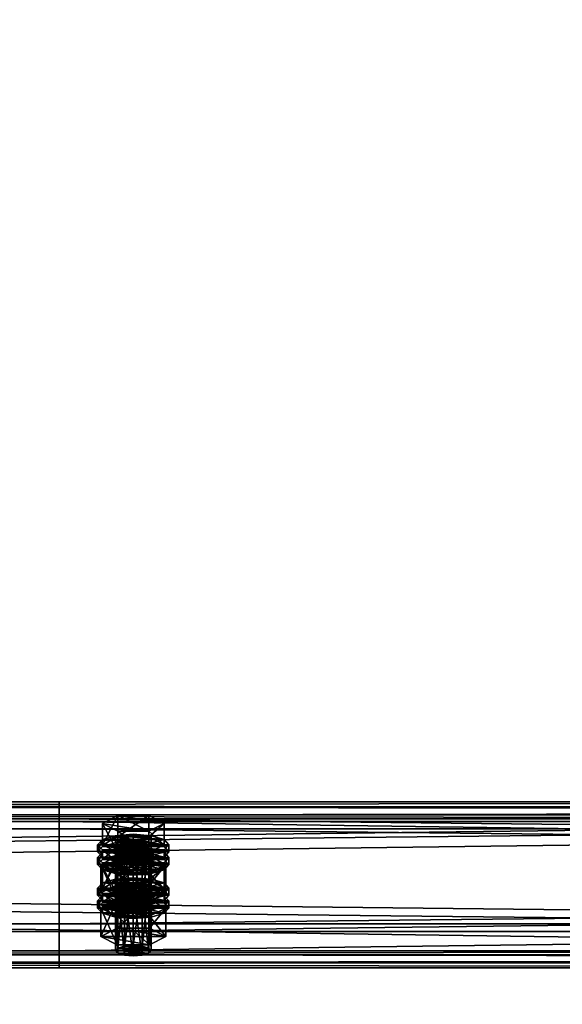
# Model space of a CAD drawing. Header units: millimetres. Extents: x 60485 to 71303, y 100 to 16900.
# Tile 121 of 256: x 65487 to 65669, y 662 to 993. Entities that reach past the tile are written whole.
import ezdxf

# ---------------------------------------------------------------- set-up
doc = ezdxf.new("R2010")
doc.units = ezdxf.units.MM
for name, color, linetype in [('13', 7, 'Continuous'), ('3', 7, 'Continuous'), ('9', 7, 'Continuous')]:
    doc.layers.add(name, color=color, linetype=linetype)

msp = doc.modelspace()

# ---------------------------------------------------------------- meshes
at = {"layer": '13', "color": 7}
mesh = msp.add_polyface(dxfattribs=at)
corners = [(65522, 695.73, 3219.76), (65525, 717, 3225.43), (65522, 716.76, 3226.2), (65522, 713.72, 3236.13), (65528, 713.72, 3236.13), (65525, 713.49, 3236.9), (65519.8, 714.37, 3234.03), (65530.2, 714.37, 3234.03), (65519, 715.24, 3231.16), (65531, 715.24, 3231.16), (65519.8, 716.12, 3228.3), (65530.2, 716.12, 3228.3), (65528, 716.76, 3226.2), (65514.61, 715.24, 3231.16), (65519.8, 717.88, 3222.56), (65519.8, 725.05, 3224.75), (65514.61, 722.42, 3233.36), (65530.2, 725.05, 3224.75), (65530.2, 712.61, 3239.77), (65519.8, 712.61, 3239.77), (65519.8, 719.78, 3241.97), (65530.2, 719.78, 3241.97), (65513, 712.85, 3230.43), (65514.61, 714.61, 3224.7), (65514.61, 717, 3225.43), (65513, 715.24, 3231.16), (65519, 715.89, 3220.5), (65519, 718.28, 3221.23), (65525, 716.36, 3218.96), (65525, 718.75, 3219.69), (65525, 709.34, 3241.91), (65519, 712.2, 3241.1), (65525, 711.73, 3242.64), (65519, 709.81, 3240.37), (65514.61, 711.1, 3236.17), (65514.61, 713.49, 3236.9), (65531, 715.89, 3220.5), (65535.39, 714.61, 3224.7), (65537, 712.85, 3230.43), (65535.39, 711.1, 3236.17), (65531, 712.2, 3241.1), (65535.39, 713.49, 3236.9), (65537, 715.24, 3231.16), (65535.39, 717, 3225.43), (65514.61, 710.3, 3223.38), (65519, 711.59, 3219.18), (65519, 713.98, 3219.91), (65514.61, 712.7, 3224.11), (65525, 712.06, 3217.64), (65525, 714.45, 3218.37), (65537, 710.94, 3229.85), (65513, 710.94, 3229.85), (65535.39, 712.7, 3224.11)]
mesh.append_faces([[corners[k] for k in face] for face in [(0, 1, 2, 2), (3, 4, 5, 5), (12, 2, 1, 1), (13, 15, 16, 16), (14, 17, 15, 15), (19, 16, 20, 20), (18, 13, 19, 19), (16, 21, 20, 20), (22, 24, 25, 25), (23, 27, 24, 24), (26, 29, 27, 27), (30, 31, 32, 32), (33, 35, 31, 31), (34, 25, 35, 35), (26, 36, 28, 28), (31, 40, 32, 32), (44, 46, 47, 47), (45, 49, 46, 46)]], dxfattribs={"vtx0": -1, "color": 7})
mesh.append_faces([[corners[k] for k in face] for face in [(4, 3, 6, 6), (7, 6, 8, 8), (9, 8, 10, 10), (11, 10, 2, 2), (18, 14, 13, 13), (21, 16, 15, 15), (37, 26, 23, 23), (38, 23, 22, 22), (39, 22, 34, 34), (40, 31, 35, 35), (41, 35, 25, 25), (42, 25, 24, 24), (43, 24, 27, 27), (50, 51, 47, 47), (52, 47, 46, 46)]], dxfattribs={"vtx0": -1, "vtx2": -1, "vtx3": -1, "color": 7})
mesh.append_faces([[corners[k] for k in face] for face in [(13, 14, 15, 15), (18, 19, 20, 20), (19, 13, 16, 16), (22, 23, 24, 24), (23, 26, 27, 27), (26, 28, 29, 29), (33, 34, 35, 35), (34, 22, 25, 25), (44, 45, 46, 46), (45, 48, 49, 49)]], dxfattribs={"vtx2": -1, "vtx3": -1, "color": 7})
mesh = msp.add_polyface(dxfattribs=at)
corners = [(65525, 695.96, 3218.99), (65528, 716.76, 3226.2), (65525, 717, 3225.43), (65528, 695.73, 3219.76), (65530.2, 716.12, 3228.3), (65528, 713.72, 3236.13), (65519.8, 714.37, 3234.03), (65530.2, 714.37, 3234.03), (65519, 715.24, 3231.16), (65531, 715.24, 3231.16), (65519.8, 716.12, 3228.3), (65522, 716.76, 3226.2), (65519.8, 717.88, 3222.56), (65530.2, 717.88, 3222.56), (65530.2, 725.05, 3224.75), (65535.39, 715.24, 3231.16), (65535.39, 722.42, 3233.36), (65530.2, 712.61, 3239.77), (65530.2, 719.78, 3241.97), (65519.8, 719.78, 3241.97), (65519.8, 725.05, 3224.75), (65525, 716.36, 3218.96), (65531, 715.89, 3220.5), (65531, 718.28, 3221.23), (65525, 718.75, 3219.69), (65535.39, 714.61, 3224.7), (65535.39, 717, 3225.43), (65537, 712.85, 3230.43), (65537, 715.24, 3231.16), (65535.39, 711.1, 3236.17), (65535.39, 713.49, 3236.9), (65531, 712.2, 3241.1), (65531, 709.81, 3240.37), (65525, 711.73, 3242.64), (65519, 715.89, 3220.5), (65514.61, 714.61, 3224.7), (65513, 712.85, 3230.43), (65514.61, 713.49, 3236.9), (65513, 715.24, 3231.16), (65514.61, 717, 3225.43), (65519, 718.28, 3221.23), (65525, 712.06, 3217.64), (65531, 711.59, 3219.18), (65531, 713.98, 3219.91), (65525, 714.45, 3218.37), (65535.39, 710.3, 3223.38), (65535.39, 712.7, 3224.11), (65537, 710.94, 3229.85), (65519, 711.59, 3219.18), (65514.61, 712.7, 3224.11), (65519, 713.98, 3219.91)]
mesh.append_faces([[corners[k] for k in face] for face in [(0, 1, 2, 2), (3, 4, 1, 1), (13, 16, 14, 14), (15, 18, 16, 16), (17, 19, 18, 18), (12, 15, 13, 13), (16, 20, 14, 14), (21, 23, 24, 24), (22, 26, 23, 23), (25, 28, 26, 26), (27, 30, 28, 28), (29, 31, 30, 30), (32, 33, 31, 31), (23, 40, 24, 24), (41, 43, 44, 44), (42, 46, 43, 43), (45, 47, 46, 46), (48, 42, 41, 41), (43, 50, 44, 44)]], dxfattribs={"vtx0": -1, "color": 7})
mesh.append_faces([[corners[k] for k in face] for face in [(5, 6, 7, 7), (7, 8, 9, 9), (9, 10, 4, 4), (4, 11, 1, 1), (15, 12, 17, 17), (18, 20, 16, 16), (22, 34, 25, 25), (25, 35, 27, 27), (27, 36, 29, 29), (31, 37, 30, 30), (30, 38, 28, 28), (28, 39, 26, 26), (26, 40, 23, 23), (47, 49, 46, 46), (46, 50, 43, 43)]], dxfattribs={"vtx0": -1, "vtx1": -1, "color": 7})
mesh.append_faces([[corners[k] for k in face] for face in [(12, 13, 14, 14), (13, 15, 16, 16), (15, 17, 18, 18), (21, 22, 23, 23), (22, 25, 26, 26), (25, 27, 28, 28), (27, 29, 30, 30), (41, 42, 43, 43), (42, 45, 46, 46)]], dxfattribs={"vtx2": -1, "vtx3": -1, "color": 7})
mesh = msp.add_polyface(dxfattribs=at)
corners = [(65514.61, 700.62, 3278.98), (65519.8, 703.25, 3270.37), (65519.8, 710.42, 3272.57), (65514.61, 707.79, 3281.17), (65530.2, 710.42, 3272.57), (65519.8, 697.99, 3287.58), (65519.8, 705.16, 3289.78), (65530.2, 705.16, 3289.78), (65519, 701.27, 3268.31), (65525, 704.13, 3267.5), (65519, 703.66, 3269.04), (65531, 703.66, 3269.04), (65519, 694.21, 3224.73), (65519.8, 695.08, 3221.86), (65519.8, 716.12, 3228.3), (65519, 715.24, 3231.16), (65522, 695.73, 3219.76), (65522, 716.76, 3226.2), (65525, 695.96, 3218.99), (65525, 717, 3225.43), (65525, 692.45, 3230.47), (65522, 692.69, 3229.7), (65522, 713.72, 3236.13), (65525, 713.49, 3236.9), (65519.8, 693.33, 3227.6), (65519.8, 714.37, 3234.03), (65514.03, 698.99, 3226.19), (65519.52, 701.77, 3217.11), (65519.52, 711.33, 3220.03), (65514.03, 708.55, 3229.12), (65530.48, 711.33, 3220.03), (65519.52, 696.21, 3235.28), (65519.52, 705.77, 3238.2), (65530.48, 705.77, 3238.2), (65525, 709.34, 3241.91), (65519, 709.81, 3240.37), (65519, 712.2, 3241.1), (65531, 709.81, 3240.37), (65514.61, 711.1, 3236.17), (65513, 708.55, 3229.12), (65514.61, 710.3, 3223.38), (65514.61, 712.7, 3224.11), (65513, 710.94, 3229.85), (65525, 705.04, 3240.59), (65519, 705.51, 3239.06), (65519, 707.9, 3239.79), (65525, 707.43, 3241.32), (65514.61, 706.79, 3234.85), (65514.61, 709.19, 3235.59), (65535.39, 710.3, 3223.38), (65519, 711.59, 3219.18), (65537, 708.55, 3229.12), (65535.39, 706.79, 3234.85), (65531, 705.51, 3239.06), (65535.39, 709.19, 3235.59)]
mesh.append_faces([[corners[k] for k in face] for face in [(0, 2, 3, 3), (1, 4, 2, 2), (5, 3, 6, 6), (3, 7, 6, 6), (8, 9, 10, 10), (11, 10, 9, 9), (12, 14, 15, 15), (13, 17, 14, 14), (20, 22, 23, 23), (21, 25, 22, 22), (24, 15, 25, 25), (26, 28, 29, 29), (27, 30, 28, 28), (31, 29, 32, 32), (29, 33, 32, 32), (37, 35, 34, 34), (39, 41, 42, 42), (43, 45, 46, 46), (44, 48, 45, 45), (47, 42, 48, 48), (48, 46, 45, 45)]], dxfattribs={"vtx0": -1, "color": 7})
mesh.append_faces([[corners[k] for k in face] for face in [(7, 3, 2, 2), (33, 29, 28, 28), (37, 38, 35, 35), (49, 50, 40, 40), (51, 40, 39, 39), (52, 39, 47, 47), (53, 47, 44, 44), (54, 48, 42, 42)]], dxfattribs={"vtx0": -1, "vtx2": -1, "vtx3": -1, "color": 7})
mesh.append_faces([[corners[k] for k in face] for face in [(0, 1, 2, 2), (5, 0, 3, 3), (12, 13, 14, 14), (13, 16, 17, 17), (16, 18, 19, 19), (20, 21, 22, 22), (21, 24, 25, 25), (24, 12, 15, 15), (26, 27, 28, 28), (34, 35, 36, 36), (39, 40, 41, 41), (43, 44, 45, 45), (44, 47, 48, 48), (47, 39, 42, 42)]], dxfattribs={"vtx2": -1, "vtx3": -1, "color": 7})
mesh = msp.add_polyface(dxfattribs=at)
corners = [(65519.8, 703.25, 3270.37), (65530.2, 703.25, 3270.37), (65530.2, 710.42, 3272.57), (65535.39, 700.62, 3278.98), (65535.39, 707.79, 3281.17), (65530.2, 705.16, 3289.78), (65530.2, 697.99, 3287.58), (65519.8, 705.16, 3289.78), (65519.8, 710.42, 3272.57), (65525, 701.74, 3266.77), (65531, 703.66, 3269.04), (65525, 704.13, 3267.5), (65535.39, 702.37, 3273.24), (65519, 703.66, 3269.04), (65525, 695.96, 3218.99), (65528, 695.73, 3219.76), (65528, 716.76, 3226.2), (65530.2, 695.08, 3221.86), (65530.2, 716.12, 3228.3), (65531, 694.21, 3224.73), (65531, 715.24, 3231.16), (65530.2, 693.33, 3227.6), (65530.2, 714.37, 3234.03), (65528, 692.69, 3229.7), (65528, 713.72, 3236.13), (65525, 713.49, 3236.9), (65519.52, 701.77, 3217.11), (65530.48, 701.77, 3217.11), (65530.48, 711.33, 3220.03), (65535.97, 698.99, 3226.19), (65535.97, 708.55, 3229.12), (65530.48, 705.77, 3238.2), (65530.48, 696.21, 3235.28), (65519.52, 705.77, 3238.2), (65519.52, 711.33, 3220.03), (65535.39, 711.1, 3236.17), (65531, 709.81, 3240.37), (65531, 712.2, 3241.1), (65525, 709.34, 3241.91), (65525, 711.73, 3242.64), (65514.61, 711.1, 3236.17), (65535.39, 710.3, 3223.38), (65537, 708.55, 3229.12), (65537, 710.94, 3229.85), (65535.39, 706.79, 3234.85), (65535.39, 709.19, 3235.59), (65531, 705.51, 3239.06), (65531, 707.9, 3239.79), (65525, 705.04, 3240.59), (65525, 707.43, 3241.32), (65531, 711.59, 3219.18), (65519, 711.59, 3219.18), (65514.61, 710.3, 3223.38), (65513, 708.55, 3229.12), (65514.61, 706.79, 3234.85), (65519, 705.51, 3239.06), (65514.61, 709.19, 3235.59), (65513, 710.94, 3229.85)]
mesh.append_faces([[corners[k] for k in face] for face in [(1, 4, 2, 2), (3, 5, 4, 4), (6, 7, 5, 5), (4, 8, 2, 2), (9, 10, 11, 11), (17, 20, 18, 18), (19, 22, 20, 20), (21, 24, 22, 22), (23, 25, 24, 24), (27, 30, 28, 28), (29, 31, 30, 30), (32, 33, 31, 31), (30, 34, 28, 28), (42, 45, 43, 43), (44, 47, 45, 45), (46, 49, 47, 47), (46, 55, 48, 48)]], dxfattribs={"vtx0": -1, "color": 7})
mesh.append_faces([[corners[k] for k in face] for face in [(5, 8, 4, 4), (12, 13, 10, 10), (31, 34, 30, 30), (35, 40, 36, 36), (50, 51, 41, 41), (41, 52, 42, 42), (42, 53, 44, 44), (44, 54, 46, 46), (49, 56, 47, 47), (47, 56, 45, 45), (45, 57, 43, 43)]], dxfattribs={"vtx0": -1, "vtx1": -1, "color": 7})
mesh.append_faces([[corners[k] for k in face] for face in [(0, 1, 2, 2), (1, 3, 4, 4), (14, 15, 16, 16), (15, 17, 18, 18), (17, 19, 20, 20), (19, 21, 22, 22), (21, 23, 24, 24), (26, 27, 28, 28), (27, 29, 30, 30), (35, 36, 37, 37), (36, 38, 39, 39), (41, 42, 43, 43), (42, 44, 45, 45), (44, 46, 47, 47), (46, 48, 49, 49)]], dxfattribs={"vtx2": -1, "vtx3": -1, "color": 7})
mesh = msp.add_polyface(dxfattribs=at)
corners = [(65525, 681.34, 3266.81), (65528, 702.14, 3274.01), (65525, 702.37, 3273.24), (65528, 681.1, 3267.57), (65530.2, 701.5, 3276.11), (65530.2, 680.46, 3269.67), (65531, 700.62, 3278.98), (65528, 699.1, 3283.95), (65519.8, 699.74, 3281.85), (65530.2, 699.74, 3281.85), (65519, 700.62, 3278.98), (65519.8, 701.5, 3276.11), (65522, 702.14, 3274.01), (65535.39, 700.62, 3278.98), (65530.2, 697.99, 3287.58), (65530.2, 705.16, 3289.78), (65519.8, 703.25, 3270.37), (65530.2, 703.25, 3270.37), (65535.97, 693.92, 3276.93), (65519.52, 696.7, 3267.85), (65530.48, 696.7, 3267.85), (65525, 701.74, 3266.77), (65531, 701.27, 3268.31), (65531, 703.66, 3269.04), (65535.39, 699.98, 3272.51), (65535.39, 702.37, 3273.24), (65537, 698.23, 3278.25), (65537, 700.62, 3278.98), (65535.39, 696.47, 3283.98), (65535.39, 698.86, 3284.72), (65531, 695.19, 3288.18), (65531, 697.58, 3288.92), (65525, 694.72, 3289.72), (65525, 697.11, 3290.45), (65519, 701.27, 3268.31), (65514.61, 699.98, 3272.51), (65513, 698.23, 3278.25), (65519, 697.58, 3288.92), (65514.61, 698.86, 3284.72), (65513, 700.62, 3278.98), (65514.61, 702.37, 3273.24), (65525, 697.43, 3265.46), (65531, 696.96, 3266.99), (65531, 699.35, 3267.72), (65525, 699.83, 3266.19), (65535.39, 695.68, 3271.19), (65535.39, 698.07, 3271.92), (65537, 696.32, 3277.66), (65519, 696.96, 3266.99), (65514.61, 698.07, 3271.92), (65519, 699.35, 3267.72), (65528, 692.69, 3229.7), (65525, 692.45, 3230.47), (65525, 713.49, 3236.9), (65535.97, 698.99, 3226.19), (65530.48, 696.21, 3235.28), (65530.48, 705.77, 3238.2), (65519.52, 701.77, 3217.11), (65530.48, 701.77, 3217.11)]
mesh.append_faces([[corners[k] for k in face] for face in [(0, 1, 2, 2), (3, 4, 1, 1), (5, 6, 4, 4), (16, 13, 17, 17), (18, 19, 20, 20), (22, 25, 23, 23), (24, 27, 25, 25), (26, 29, 27, 27), (28, 31, 29, 29), (30, 33, 31, 31), (37, 31, 33, 33), (41, 43, 44, 44), (42, 46, 43, 43), (45, 47, 46, 46), (48, 42, 41, 41), (43, 50, 44, 44), (57, 54, 58, 58)]], dxfattribs={"vtx0": -1, "color": 7})
mesh.append_faces([[corners[k] for k in face] for face in [(7, 8, 9, 9), (9, 10, 6, 6), (6, 11, 4, 4), (4, 12, 1, 1), (13, 16, 14, 14), (22, 34, 24, 24), (24, 35, 26, 26), (26, 36, 28, 28), (31, 38, 29, 29), (29, 39, 27, 27), (27, 40, 25, 25), (42, 48, 45, 45), (47, 49, 46, 46), (46, 50, 43, 43), (54, 57, 55, 55)]], dxfattribs={"vtx0": -1, "vtx1": -1, "color": 7})
mesh.append_faces([[corners[k] for k in face] for face in [(13, 14, 15, 15), (21, 22, 23, 23), (22, 24, 25, 25), (24, 26, 27, 27), (26, 28, 29, 29), (28, 30, 31, 31), (30, 32, 33, 33), (41, 42, 43, 43), (42, 45, 46, 46), (51, 52, 53, 53), (54, 55, 56, 56)]], dxfattribs={"vtx2": -1, "vtx3": -1, "color": 7})
mesh = msp.add_polyface(dxfattribs=at)
corners = [(65519.8, 680.46, 3269.67), (65522, 702.14, 3274.01), (65519.8, 701.5, 3276.11), (65522, 681.1, 3267.57), (65525, 702.37, 3273.24), (65522, 699.1, 3283.95), (65528, 699.1, 3283.95), (65525, 698.86, 3284.72), (65519.8, 699.74, 3281.85), (65530.2, 699.74, 3281.85), (65519, 700.62, 3278.98), (65531, 700.62, 3278.98), (65530.2, 701.5, 3276.11), (65528, 702.14, 3274.01), (65530.2, 697.99, 3287.58), (65519.8, 697.99, 3287.58), (65519.8, 705.16, 3289.78), (65519.8, 703.25, 3270.37), (65514.61, 700.62, 3278.98), (65513, 698.23, 3278.25), (65514.61, 699.98, 3272.51), (65514.61, 702.37, 3273.24), (65513, 700.62, 3278.98), (65519, 701.27, 3268.31), (65519, 703.66, 3269.04), (65525, 701.74, 3266.77), (65525, 704.13, 3267.5), (65525, 694.72, 3289.72), (65519, 695.19, 3288.18), (65519, 697.58, 3288.92), (65525, 697.11, 3290.45), (65514.61, 696.47, 3283.98), (65514.61, 698.86, 3284.72), (65531, 701.27, 3268.31), (65535.39, 699.98, 3272.51), (65537, 698.23, 3278.25), (65535.39, 696.47, 3283.98), (65531, 697.58, 3288.92), (65535.39, 698.86, 3284.72), (65537, 700.62, 3278.98), (65535.39, 702.37, 3273.24), (65513, 693.92, 3276.93), (65514.61, 695.68, 3271.19), (65514.61, 698.07, 3271.92), (65513, 696.32, 3277.66), (65519, 696.96, 3266.99), (65519, 699.35, 3267.72), (65525, 697.43, 3265.46), (65525, 699.83, 3266.19), (65535.39, 695.68, 3271.19), (65537, 696.32, 3277.66), (65535.39, 698.07, 3271.92), (65530.48, 696.21, 3235.28), (65519.52, 696.21, 3235.28), (65519.52, 705.77, 3238.2), (65514.03, 698.99, 3226.19), (65514.03, 708.55, 3229.12), (65519.52, 701.77, 3217.11)]
mesh.append_faces([[corners[k] for k in face] for face in [(0, 1, 2, 2), (3, 4, 1, 1), (5, 6, 7, 7), (13, 1, 4, 4), (14, 18, 15, 15), (19, 21, 22, 22), (20, 24, 21, 21), (27, 29, 30, 30), (28, 32, 29, 29), (31, 22, 32, 32), (23, 33, 25, 25), (41, 43, 44, 44), (42, 46, 43, 43), (45, 48, 46, 46), (52, 55, 53, 53)]], dxfattribs={"vtx0": -1, "color": 7})
mesh.append_faces([[corners[k] for k in face] for face in [(6, 5, 8, 8), (9, 8, 10, 10), (11, 10, 2, 2), (12, 2, 1, 1), (14, 17, 18, 18), (34, 23, 20, 20), (35, 20, 19, 19), (36, 19, 31, 31), (37, 29, 32, 32), (38, 32, 22, 22), (39, 22, 21, 21), (40, 21, 24, 24), (49, 45, 42, 42), (50, 44, 43, 43), (51, 43, 46, 46), (52, 57, 55, 55)]], dxfattribs={"vtx0": -1, "vtx2": -1, "vtx3": -1, "color": 7})
mesh.append_faces([[corners[k] for k in face] for face in [(14, 15, 16, 16), (19, 20, 21, 21), (20, 23, 24, 24), (23, 25, 26, 26), (27, 28, 29, 29), (28, 31, 32, 32), (31, 19, 22, 22), (41, 42, 43, 43), (42, 45, 46, 46), (45, 47, 48, 48), (52, 53, 54, 54), (53, 55, 56, 56)]], dxfattribs={"vtx2": -1, "vtx3": -1, "color": 7})
mesh = msp.add_polyface(dxfattribs=at)
corners = [(65519, 679.58, 3272.54), (65519.8, 680.46, 3269.67), (65519.8, 701.5, 3276.11), (65519, 700.62, 3278.98), (65522, 681.1, 3267.57), (65522, 702.14, 3274.01), (65525, 681.34, 3266.81), (65525, 702.37, 3273.24), (65525, 677.83, 3278.28), (65522, 678.06, 3277.51), (65522, 699.1, 3283.95), (65525, 698.86, 3284.72), (65519.8, 678.7, 3275.41), (65519.8, 699.74, 3281.85), (65528, 681.1, 3267.57), (65530.2, 680.46, 3269.67), (65531, 679.58, 3272.54), (65530.2, 678.7, 3275.41), (65528, 678.06, 3277.51), (65514.03, 684.36, 3274.01), (65519.52, 687.14, 3264.92), (65519.52, 696.7, 3267.85), (65514.03, 693.92, 3276.93), (65530.48, 696.7, 3267.85), (65530.48, 681.58, 3283.09), (65519.52, 681.58, 3283.09), (65519.52, 691.15, 3286.02), (65535.97, 684.36, 3274.01), (65530.48, 691.15, 3286.02), (65531, 695.19, 3288.18), (65514.61, 696.47, 3283.98), (65519, 695.19, 3288.18), (65525, 694.72, 3289.72), (65525, 690.41, 3288.41), (65519, 690.88, 3286.87), (65519, 693.28, 3287.6), (65525, 692.81, 3289.14), (65514.61, 692.17, 3282.67), (65514.61, 694.56, 3283.4), (65513, 693.92, 3276.93), (65513, 696.32, 3277.66), (65537, 693.92, 3276.93), (65514.61, 695.68, 3271.19), (65535.39, 692.17, 3282.67), (65531, 690.88, 3286.87), (65535.39, 694.56, 3283.4), (65530.2, 695.08, 3221.86), (65522, 695.73, 3219.76), (65519.8, 695.08, 3221.86), (65531, 694.21, 3224.73), (65519, 694.21, 3224.73), (65530.2, 693.33, 3227.6), (65519.8, 693.33, 3227.6), (65528, 692.69, 3229.7), (65522, 692.69, 3229.7)]
mesh.append_faces([[corners[k] for k in face] for face in [(0, 2, 3, 3), (8, 10, 11, 11), (9, 13, 10, 10), (12, 3, 13, 13), (4, 14, 6, 6), (18, 9, 8, 8), (19, 21, 22, 22), (20, 23, 21, 21), (25, 22, 26, 26), (24, 19, 25, 25), (22, 28, 26, 26), (29, 31, 32, 32), (33, 35, 36, 36), (34, 38, 35, 35), (37, 40, 38, 38), (38, 36, 35, 35)]], dxfattribs={"vtx0": -1, "color": 7})
mesh.append_faces([[corners[k] for k in face] for face in [(15, 4, 1, 1), (16, 1, 0, 0), (17, 0, 12, 12), (18, 12, 9, 9), (27, 20, 19, 19), (28, 22, 21, 21), (29, 30, 31, 31), (41, 42, 39, 39), (43, 39, 37, 37), (44, 37, 34, 34), (45, 38, 40, 40), (46, 47, 48, 48), (49, 48, 50, 50), (51, 50, 52, 52), (53, 52, 54, 54)]], dxfattribs={"vtx0": -1, "vtx2": -1, "vtx3": -1, "color": 7})
mesh.append_faces([[corners[k] for k in face] for face in [(0, 1, 2, 2), (1, 4, 5, 5), (4, 6, 7, 7), (8, 9, 10, 10), (9, 12, 13, 13), (12, 0, 3, 3), (19, 20, 21, 21), (24, 25, 26, 26), (25, 19, 22, 22), (33, 34, 35, 35), (34, 37, 38, 38), (37, 39, 40, 40)]], dxfattribs={"vtx2": -1, "vtx3": -1, "color": 7})
mesh = msp.add_polyface(dxfattribs=at)
corners = [(65525, 681.34, 3266.81), (65528, 681.1, 3267.57), (65528, 702.14, 3274.01), (65530.2, 680.46, 3269.67), (65530.2, 701.5, 3276.11), (65531, 679.58, 3272.54), (65531, 700.62, 3278.98), (65530.2, 678.7, 3275.41), (65530.2, 699.74, 3281.85), (65528, 678.06, 3277.51), (65528, 699.1, 3283.95), (65525, 677.83, 3278.28), (65525, 698.86, 3284.72), (65522, 681.1, 3267.57), (65519.8, 680.46, 3269.67), (65519, 679.58, 3272.54), (65519.8, 678.7, 3275.41), (65519.52, 687.14, 3264.92), (65530.48, 687.14, 3264.92), (65530.48, 696.7, 3267.85), (65535.97, 684.36, 3274.01), (65535.97, 693.92, 3276.93), (65530.48, 681.58, 3283.09), (65530.48, 691.15, 3286.02), (65519.52, 691.15, 3286.02), (65514.03, 684.36, 3274.01), (65519.52, 696.7, 3267.85), (65535.39, 696.47, 3283.98), (65514.61, 696.47, 3283.98), (65531, 695.19, 3288.18), (65535.39, 695.68, 3271.19), (65537, 693.92, 3276.93), (65537, 696.32, 3277.66), (65535.39, 692.17, 3282.67), (65535.39, 694.56, 3283.4), (65531, 690.88, 3286.87), (65531, 693.28, 3287.6), (65525, 690.41, 3288.41), (65525, 692.81, 3289.14), (65514.61, 695.68, 3271.19), (65513, 693.92, 3276.93), (65514.61, 692.17, 3282.67), (65519, 690.88, 3286.87), (65514.61, 694.56, 3283.4), (65513, 696.32, 3277.66), (65522, 695.73, 3219.76), (65528, 695.73, 3219.76), (65525, 695.96, 3218.99), (65530.2, 695.08, 3221.86), (65519.8, 695.08, 3221.86), (65531, 694.21, 3224.73), (65519, 694.21, 3224.73), (65530.2, 693.33, 3227.6), (65519.8, 693.33, 3227.6), (65528, 692.69, 3229.7), (65522, 692.69, 3229.7), (65525, 692.45, 3230.47)]
mesh.append_faces([[corners[k] for k in face] for face in [(5, 8, 6, 6), (7, 10, 8, 8), (9, 12, 10, 10), (18, 21, 19, 19), (20, 23, 21, 21), (22, 24, 23, 23), (17, 20, 18, 18), (31, 34, 32, 32), (33, 36, 34, 34), (35, 38, 36, 36), (35, 42, 37, 37), (45, 46, 47, 47), (54, 55, 56, 56)]], dxfattribs={"vtx0": -1, "color": 7})
mesh.append_faces([[corners[k] for k in face] for face in [(1, 13, 3, 3), (3, 14, 5, 5), (5, 15, 7, 7), (7, 16, 9, 9), (20, 25, 22, 22), (23, 26, 21, 21), (27, 28, 29, 29), (30, 39, 31, 31), (31, 40, 33, 33), (33, 41, 35, 35), (38, 43, 36, 36), (36, 43, 34, 34), (34, 44, 32, 32), (46, 45, 48, 48), (48, 49, 50, 50), (50, 51, 52, 52), (52, 53, 54, 54)]], dxfattribs={"vtx0": -1, "vtx1": -1, "color": 7})
mesh.append_faces([[corners[k] for k in face] for face in [(0, 1, 2, 2), (1, 3, 4, 4), (3, 5, 6, 6), (5, 7, 8, 8), (7, 9, 10, 10), (9, 11, 12, 12), (17, 18, 19, 19), (18, 20, 21, 21), (20, 22, 23, 23), (30, 31, 32, 32), (31, 33, 34, 34), (33, 35, 36, 36), (35, 37, 38, 38)]], dxfattribs={"vtx2": -1, "vtx3": -1, "color": 7})
at = {"layer": '3', "color": 91}
mesh = msp.add_polyface(dxfattribs=at)
corners = [(63310.84, 413.17, 3016.38), (63269.04, 445.87, 3026.37), (65689.15, 3274.23, 3891.09), (65730.94, 3241.53, 3881.09), (63269.04, 424.24, 3097.14), (65689.15, 3252.59, 3961.85), (63310.84, 391.54, 3087.14), (65730.94, 3219.89, 3951.86), (63313.16, 412.23, 3012.95), (63313.16, 388.84, 3089.46), (65733.26, 3217.2, 3954.17), (65733.26, 3240.59, 3877.66), (63266.72, 425.18, 3100.57), (65686.83, 3253.53, 3965.28), (63266.72, 448.57, 3024.06), (65686.83, 3276.92, 3888.77)]
mesh.append_faces([[corners[k] for k in face] for face in [(0, 2, 3, 3), (1, 5, 2, 2), (4, 7, 5, 5), (6, 3, 7, 7), (8, 10, 11, 11), (9, 13, 10, 10), (12, 15, 13, 13), (14, 11, 15, 15)]], dxfattribs={"vtx0": -1, "color": 91})
mesh.append_faces([[corners[k] for k in face] for face in [(6, 8, 0, 0), (12, 4, 14, 14), (11, 3, 15, 15), (3, 10, 7, 7), (7, 10, 5, 5), (15, 2, 13, 13), (2, 15, 3, 3), (13, 5, 10, 10)]], dxfattribs={"vtx0": -1, "vtx1": -1, "color": 91})
mesh.append_faces([[corners[k] for k in face] for face in [(9, 6, 4, 4), (6, 9, 8, 8), (0, 8, 14, 14), (4, 12, 9, 9), (14, 4, 1, 1), (14, 1, 0, 0), (3, 11, 10, 10), (13, 2, 5, 5)]], dxfattribs={"vtx0": -1, "vtx2": -1, "vtx3": -1, "color": 91})
mesh.append_faces([[corners[k] for k in face] for face in [(0, 1, 2, 2), (1, 4, 5, 5), (4, 6, 7, 7), (6, 0, 3, 3), (8, 9, 10, 10), (9, 12, 13, 13), (12, 14, 15, 15), (14, 8, 11, 11)]], dxfattribs={"vtx2": -1, "vtx3": -1, "color": 91})
at = {"layer": '9', "color": 243}
mesh = msp.add_polyface(dxfattribs=at)
corners = [(66100, 678.15, 3183.22), (66100, 723.09, 3196.96), (62900, 723.09, 3196.96), (62900, 678.15, 3183.22), (66100, 688.58, 3309.8), (62900, 688.58, 3309.8), (66100, 723.96, 3320.63), (62900, 723.96, 3320.63), (66100, 727.76, 3308.19), (62900, 727.76, 3308.19), (66100, 729.67, 3308.78), (62900, 729.67, 3308.78), (66100, 725.28, 3323.12), (62900, 725.28, 3323.12), (66100, 686.08, 3311.13), (62900, 686.08, 3311.13), (66100, 720.59, 3198.29), (62900, 720.59, 3198.29), (66100, 679.47, 3185.71), (62900, 679.47, 3185.71), (66100, 675.67, 3198.15), (62900, 675.67, 3198.15), (66100, 673.76, 3197.56), (62900, 673.76, 3197.56)]
mesh.append_faces([[corners[k] for k in face] for face in [(0, 2, 3, 3), (1, 5, 2, 2), (4, 7, 5, 5), (6, 9, 7, 7), (8, 11, 9, 9), (10, 13, 11, 11), (12, 15, 13, 13), (14, 17, 15, 15), (16, 19, 17, 17), (18, 21, 19, 19), (20, 23, 21, 21), (22, 3, 23, 23), (8, 12, 10, 10), (20, 0, 22, 22), (11, 7, 9, 9)]], dxfattribs={"vtx0": -1, "color": 243})
mesh.append_faces([[corners[k] for k in face] for face in [(14, 1, 16, 16), (16, 0, 18, 18), (18, 0, 20, 20), (3, 19, 23, 23), (19, 2, 17, 17), (17, 2, 15, 15), (15, 5, 13, 13), (13, 7, 11, 11)]], dxfattribs={"vtx0": -1, "vtx1": -1, "color": 243})
mesh.append_faces([[corners[k] for k in face] for face in [(12, 8, 6, 6), (6, 14, 12, 12), (14, 6, 4, 4), (14, 4, 1, 1), (16, 1, 0, 0), (19, 3, 2, 2), (15, 2, 5, 5), (13, 5, 7, 7)]], dxfattribs={"vtx0": -1, "vtx2": -1, "vtx3": -1, "color": 243})
mesh.append_faces([[corners[k] for k in face] for face in [(21, 23, 19, 19)]], dxfattribs={"vtx1": -1, "color": 243})
mesh.append_faces([[corners[k] for k in face] for face in [(0, 1, 2, 2), (1, 4, 5, 5), (4, 6, 7, 7), (6, 8, 9, 9), (8, 10, 11, 11), (10, 12, 13, 13), (12, 14, 15, 15), (14, 16, 17, 17), (16, 18, 19, 19), (18, 20, 21, 21), (20, 22, 23, 23), (22, 0, 3, 3)]], dxfattribs={"vtx2": -1, "vtx3": -1, "color": 243})
mesh = msp.add_polyface(dxfattribs=at)
corners = [(68700, 678.15, 3183.22), (68700, 723.09, 3196.96), (65500, 723.09, 3196.96), (65500, 678.15, 3183.22), (68700, 688.58, 3309.8), (65500, 688.58, 3309.8), (68700, 723.96, 3320.63), (65500, 723.96, 3320.63), (68700, 727.76, 3308.19), (65500, 727.76, 3308.19), (68700, 729.67, 3308.78), (65500, 729.67, 3308.78), (68700, 725.28, 3323.12), (65500, 725.28, 3323.12), (68700, 686.08, 3311.13), (65500, 686.08, 3311.13), (68700, 720.59, 3198.29), (65500, 720.59, 3198.29), (68700, 679.47, 3185.71), (65500, 679.47, 3185.71), (68700, 675.67, 3198.15), (65500, 675.67, 3198.15), (68700, 673.76, 3197.56), (65500, 673.76, 3197.56)]
mesh.append_faces([[corners[k] for k in face] for face in [(0, 2, 3, 3), (1, 5, 2, 2), (4, 7, 5, 5), (6, 9, 7, 7), (8, 11, 9, 9), (10, 13, 11, 11), (12, 15, 13, 13), (14, 17, 15, 15), (16, 19, 17, 17), (18, 21, 19, 19), (20, 23, 21, 21), (22, 3, 23, 23), (8, 12, 10, 10), (20, 0, 22, 22), (11, 7, 9, 9)]], dxfattribs={"vtx0": -1, "color": 243})
mesh.append_faces([[corners[k] for k in face] for face in [(12, 6, 14, 14), (14, 1, 16, 16), (16, 0, 18, 18), (18, 0, 20, 20), (3, 19, 23, 23), (19, 2, 17, 17), (17, 2, 15, 15), (15, 5, 13, 13), (13, 7, 11, 11)]], dxfattribs={"vtx0": -1, "vtx1": -1, "color": 243})
mesh.append_faces([[corners[k] for k in face] for face in [(12, 8, 6, 6), (14, 6, 4, 4), (14, 4, 1, 1), (16, 1, 0, 0), (19, 3, 2, 2), (15, 2, 5, 5), (13, 5, 7, 7)]], dxfattribs={"vtx0": -1, "vtx2": -1, "vtx3": -1, "color": 243})
mesh.append_faces([[corners[k] for k in face] for face in [(21, 23, 19, 19)]], dxfattribs={"vtx1": -1, "color": 243})
mesh.append_faces([[corners[k] for k in face] for face in [(0, 1, 2, 2), (1, 4, 5, 5), (4, 6, 7, 7), (6, 8, 9, 9), (8, 10, 11, 11), (10, 12, 13, 13), (12, 14, 15, 15), (14, 16, 17, 17), (16, 18, 19, 19), (18, 20, 21, 21), (20, 22, 23, 23), (22, 0, 3, 3)]], dxfattribs={"vtx2": -1, "vtx3": -1, "color": 243})

doc.saveas('drawing.dxf')
